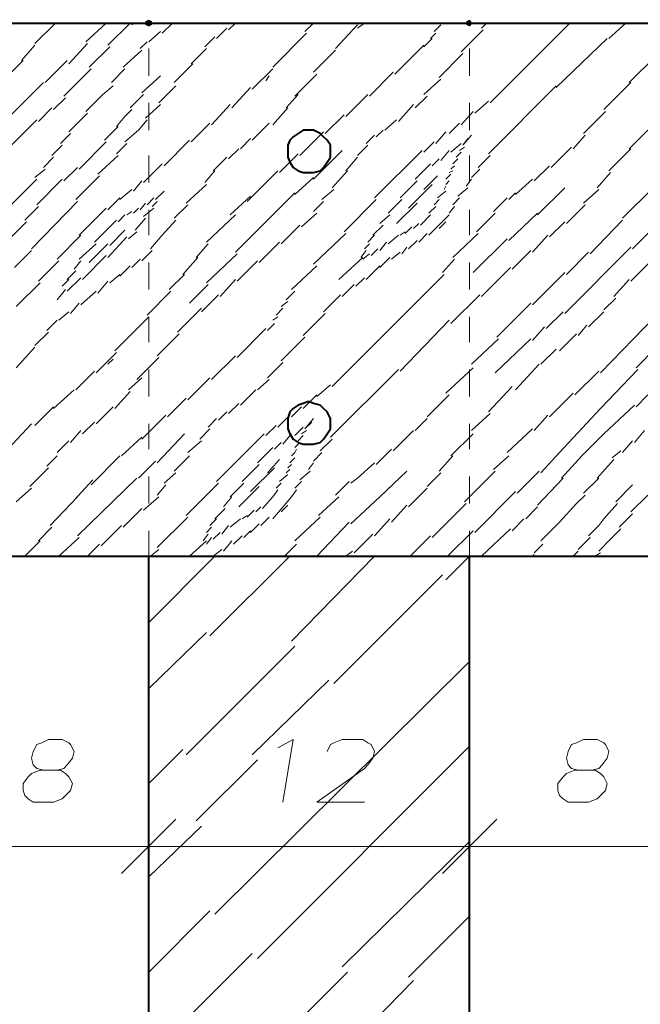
# Model space of a CAD drawing. Header units: millimetres. Extents: x 5545 to 136428, y -146986 to -36607.
# Tile 49 of 105: x 45634 to 45730, y -55302 to -55150. Entities that reach past the tile are written whole.
import ezdxf

# ---------------------------------------------------------------- set-up
doc = ezdxf.new("R2010")
doc.units = ezdxf.units.MM
doc.header["$LTSCALE"] = 8
doc.layers.add('1', color=7, linetype='Continuous')

msp = doc.modelspace()

# ---------------------------------------------------------------- hatches: boundary and pattern name
h = msp.add_hatch(color=7)
h.dxf.hatch_style = 2
h.paths.add_polyline_path([(45653.732, -55151.425), (45653.208, -55151.163), (45653.208, -55150.639), (45653.732, -55150.377), (45654.256, -55150.639), (45654.256, -55151.163)])
h = msp.add_hatch(color=7)
h.dxf.hatch_style = 2
h.paths.add_polyline_path([(45703.238, -55151.425), (45702.714, -55151.163), (45702.714, -55150.639), (45703.238, -55150.377), (45703.5, -55150.639), (45703.5, -55151.163)])

# ---------------------------------------------------------------- linework, layer by layer
at = {"layer": '1', "color": 7, "lineweight": 40}
for points in [[(45389.175, -55150.901), (46592.516, -55150.901)], [(45676.783, -55167.927), (45675.997, -55168.451)], [(45677.568, -55167.403), (45676.783, -55167.927)], [(45678.354, -55167.403), (45677.568, -55167.403)], [(45679.14, -55167.403), (45678.354, -55167.403)], [(45680.188, -55167.927), (45679.14, -55167.403)], [(45680.712, -55168.451), (45680.188, -55167.927)], [(45675.473, -55168.975), (45675.211, -55169.761)], [(45675.997, -55168.451), (45675.473, -55168.975)], [(45681.236, -55168.975), (45680.712, -55168.451)], [(45681.759, -55169.761), (45681.236, -55168.975)], [(45675.211, -55169.761), (45675.211, -55170.546)], [(45675.211, -55170.546), (45675.211, -55171.594)], [(45681.759, -55170.546), (45681.759, -55169.761)], [(45681.759, -55171.594), (45681.759, -55170.546)], [(45675.211, -55171.594), (45675.473, -55172.38)], [(45675.473, -55172.38), (45675.997, -55173.166)], [(45680.712, -55173.166), (45681.236, -55172.38)], [(45681.236, -55172.38), (45681.759, -55171.594)], [(45675.997, -55173.166), (45676.783, -55173.69)], [(45676.783, -55173.69), (45677.568, -55173.952)], [(45677.568, -55173.952), (45678.354, -55173.952)], [(45678.354, -55173.952), (45679.14, -55173.952)], [(45679.14, -55173.952), (45680.188, -55173.69)], [(45680.188, -55173.69), (45680.712, -55173.166)], [(45675.997, -55210.361), (45675.473, -55210.885)], [(45676.783, -55209.837), (45675.997, -55210.361)], [(45677.568, -55209.575), (45676.783, -55209.837)], [(45678.354, -55209.313), (45677.568, -55209.575)], [(45679.14, -55209.575), (45678.354, -55209.313)], [(45680.188, -55209.837), (45679.14, -55209.575)], [(45680.712, -55210.361), (45680.188, -55209.837)], [(45681.236, -55210.885), (45680.712, -55210.361)], [(45675.473, -55210.885), (45675.211, -55211.933)], [(45675.211, -55211.933), (45675.211, -55212.718)], [(45681.759, -55211.933), (45681.236, -55210.885)], [(45681.759, -55212.718), (45681.759, -55211.933)], [(45675.211, -55212.718), (45675.211, -55213.504)], [(45675.211, -55213.504), (45675.473, -55214.29)], [(45681.236, -55214.29), (45681.759, -55213.504)], [(45681.759, -55213.504), (45681.759, -55212.718)], [(45675.473, -55214.29), (45675.997, -55215.076)], [(45675.997, -55215.076), (45676.783, -55215.6)], [(45680.188, -55215.6), (45680.712, -55215.076)], [(45680.712, -55215.076), (45681.236, -55214.29)], [(45676.783, -55215.6), (45677.568, -55215.862)], [(45677.568, -55215.862), (45678.354, -55215.862)], [(45678.354, -55215.862), (45679.14, -55215.862)], [(45679.14, -55215.862), (45680.188, -55215.6)], [(45389.175, -55233.149), (46592.516, -55233.149)], [(45653.732, -55398.17), (45653.732, -55233.149)], [(45703.238, -55398.17), (45703.238, -55233.149)]]:
    msp.add_lwpolyline(points, dxfattribs=at)
at = {"layer": '1', "color": 7, "lineweight": 5}
for points in [[(45636.182, -55154.044), (45639.326, -55150.901)], [(45644.04, -55153.782), (45647.184, -55150.901)], [(45647.446, -55154.306), (45650.851, -55150.901)], [(45651.113, -55151.163), (45651.637, -55150.901)], [(45655.828, -55152.473), (45657.399, -55150.901)], [(45657.661, -55150.901), (45657.923, -55150.901)], [(45666.043, -55151.949), (45667.091, -55150.901)], [(45677.83, -55152.211), (45679.14, -55150.901)], [(45682.545, -55154.83), (45685.95, -55151.163)], [(45685.95, -55151.687), (45686.998, -55150.901)], [(45697.738, -55152.211), (45698.785, -55151.163)], [(45705.072, -55151.687), (45705.858, -55150.901)], [(45706.382, -55163.212), (45718.693, -55150.901)], [(45724.717, -55153.259), (45727.337, -55150.901)], [(45653.732, -55153.782), (45655.566, -55152.211)], [(45664.21, -55153.259), (45665.781, -55151.687)], [(45672.854, -55157.711), (45678.092, -55152.473)], [(45697.214, -55153.259), (45698, -55152.473)], [(45701.929, -55155.354), (45705.334, -55151.949)], [(45634.087, -55156.664), (45636.182, -55154.306)], [(45641.421, -55157.188), (45644.302, -55154.044)], [(45652.422, -55154.83), (45653.47, -55153.782)], [(45662.376, -55154.568), (45663.948, -55152.997)], [(45691.713, -55158.759), (45696.166, -55154.306)], [(45696.166, -55154.568), (45697.476, -55153.259)], [(45716.597, -55160.855), (45724.455, -55153.259)], [(45644.564, -55157.711), (45647.708, -55154.568)], [(45649.803, -55157.711), (45652.684, -55155.092)], [(45660.281, -55157.188), (45662.638, -55154.83)], [(45679.14, -55158.497), (45682.545, -55155.092)], [(45698.523, -55159.283), (45702.191, -55155.616)], [(45727.86, -55160.069), (45732.051, -55155.878)], [(45629.372, -55161.641), (45634.349, -55156.664)], [(45637.754, -55160.069), (45641.159, -55156.664)], [(45657.661, -55160.069), (45660.543, -55157.188)], [(45640.635, -55162.164), (45644.826, -55157.973)], [(45647.97, -55160.069), (45650.065, -55157.973)], [(45669.71, -55161.117), (45672.854, -55157.973)], [(45676.259, -55162.164), (45679.664, -55158.759)], [(45687.784, -55162.164), (45691.451, -55158.497)], [(45631.206, -55166.355), (45637.492, -55160.069)], [(45652.684, -55161.641), (45655.566, -55159.021)], [(45671.806, -55159.807), (45672.33, -55159.021)], [(45696.166, -55161.902), (45698.785, -55159.545)], [(45723.931, -55164.26), (45728.122, -55160.069)], [(45644.04, -55164.522), (45646.66, -55161.902)], [(45646.66, -55161.902), (45648.231, -55160.593)], [(45650.851, -55163.998), (45652.946, -55161.902)], [(45655.304, -55163.212), (45657.923, -55160.593)], [(45666.567, -55163.998), (45669.448, -55160.855)], [(45674.949, -55163.998), (45676.783, -55161.902)], [(45684.117, -55165.308), (45687.522, -55161.902)], [(45706.12, -55171.07), (45716.597, -55160.593)], [(45639.064, -55164.26), (45640.897, -55162.426)], [(45653.208, -55165.57), (45655.566, -55163.474)], [(45663.424, -55166.617), (45666.305, -55163.474)], [(45692.237, -55166.093), (45694.594, -55163.474)], [(45694.856, -55163.998), (45696.69, -55162.164)], [(45704.024, -55164.784), (45706.12, -55162.95)], [(45636.706, -55166.093), (45638.802, -55163.998)], [(45641.421, -55167.665), (45644.302, -55164.784)], [(45650.065, -55165.308), (45651.113, -55164.26)], [(45672.854, -55166.617), (45675.211, -55163.998)], [(45701.929, -55166.617), (45703.762, -55164.522)], [(45720.788, -55167.927), (45724.193, -55164.522)], [(45630.944, -55171.332), (45636.444, -55165.832)], [(45648.755, -55166.879), (45650.065, -55165.308)], [(45652.161, -55167.403), (45653.47, -55165.832)], [(45660.281, -55169.237), (45663.162, -55166.355)], [(45669.71, -55168.975), (45672.33, -55166.355)], [(45680.974, -55167.927), (45683.855, -55165.046)], [(45690.141, -55167.403), (45691.975, -55165.832)], [(45700.095, -55167.927), (45701.667, -55166.355)], [(45640.111, -55169.499), (45641.683, -55167.927)], [(45646.922, -55168.975), (45649.017, -55166.879)], [(45650.065, -55169.237), (45652.161, -55167.403)], [(45677.045, -55171.332), (45680.712, -55167.665)], [(45688.832, -55168.451), (45689.88, -55167.403)], [(45698, -55169.499), (45699.571, -55167.665)], [(45727.86, -55170.284), (45730.742, -55167.403)], [(45642.993, -55173.428), (45647.184, -55169.237)], [(45648.755, -55171.07), (45650.327, -55169.499)], [(45656.09, -55172.904), (45660.019, -55168.975)], [(45667.877, -55170.284), (45669.448, -55168.713)], [(45687.26, -55169.499), (45688.57, -55168.189)], [(45696.166, -55170.808), (45697.738, -55169.237)], [(45700.357, -55170.808), (45701.929, -55169.499)], [(45702.191, -55169.761), (45703.5, -55168.189)], [(45702.191, -55169.761), (45702.976, -55168.713)], [(45719.217, -55170.284), (45721.05, -55168.189)], [(45638.802, -55171.332), (45640.373, -55169.761)], [(45666.043, -55171.856), (45667.615, -55170.284)], [(45673.901, -55173.952), (45676.783, -55171.07)], [(45679.14, -55174.999), (45683.593, -55170.546)], [(45685.95, -55171.332), (45687.522, -55169.761)], [(45688.57, -55177.881), (45695.904, -55170.546)], [(45698.785, -55172.118), (45700.095, -55170.546)], [(45701.143, -55171.594), (45701.929, -55170.808)], [(45701.667, -55170.546), (45702.453, -55170.023)], [(45715.811, -55173.166), (45718.955, -55170.023)], [(45724.717, -55173.69), (45728.122, -55170.284)], [(45637.492, -55173.166), (45639.064, -55171.594)], [(45645.874, -55174.214), (45649.017, -55171.332)], [(45663.686, -55173.69), (45665.781, -55171.594)], [(45684.117, -55173.69), (45685.95, -55171.594)], [(45697.476, -55172.904), (45698.523, -55171.856)], [(45700.619, -55172.642), (45701.405, -55171.856)], [(45704.548, -55173.166), (45706.382, -55171.332)], [(45636.182, -55174.737), (45637.754, -55173.428)], [(45640.635, -55175.261), (45642.731, -55173.166)], [(45652.946, -55175.523), (45655.828, -55172.642)], [(45662.376, -55175.523), (45663.948, -55173.69)], [(45668.925, -55178.405), (45673.639, -55173.69)], [(45682.021, -55176.309), (45684.379, -55173.69)], [(45694.856, -55174.999), (45697.214, -55172.642)], [(45700.095, -55173.952), (45700.619, -55173.69)], [(45700.357, -55173.428), (45700.881, -55172.904)], [(45703.5, -55174.737), (45704.81, -55173.428)], [(45713.192, -55175.261), (45715.549, -55172.904)], [(45722.884, -55176.309), (45724.979, -55173.952)], [(45625.967, -55185.477), (45636.444, -55174.999)], [(45636.444, -55178.928), (45640.373, -55174.999)], [(45642.469, -55178.143), (45646.136, -55174.475)], [(45651.375, -55176.833), (45652.684, -55175.261)], [(45676.259, -55177.357), (45679.14, -55174.737)], [(45692.499, -55177.881), (45695.118, -55175.261)], [(45696.166, -55176.571), (45698.262, -55174.475)], [(45699.571, -55174.999), (45700.357, -55174.214)], [(45699.571, -55175.785), (45700.095, -55175.261)], [(45702.714, -55176.047), (45703.5, -55174.999)], [(45710.311, -55177.357), (45712.93, -55174.999)], [(45649.279, -55178.143), (45651.113, -55176.571)], [(45654.78, -55178.143), (45656.09, -55176.833)], [(45659.495, -55178.666), (45662.638, -55175.785)], [(45667.091, -55186.263), (45676.259, -55177.095)], [(45680.45, -55178.143), (45682.283, -55176.571)], [(45693.809, -55179.452), (45697.476, -55175.785)], [(45698.262, -55177.881), (45699.571, -55176.833)], [(45699.309, -55176.571), (45699.571, -55176.047)], [(45701.405, -55177.619), (45702.976, -55176.309)], [(45709.263, -55178.143), (45710.311, -55177.095)], [(45713.716, -55180.5), (45717.907, -55176.309)], [(45720.788, -55178.666), (45723.146, -55176.571)], [(45726.813, -55181.024), (45731.528, -55176.309)], [(45635.658, -55185.739), (45642.731, -55178.405)], [(45647.446, -55179.714), (45649.279, -55177.881)], [(45652.422, -55179.714), (45653.208, -55178.666)], [(45653.47, -55178.928), (45654.518, -55177.881)], [(45654.256, -55179.19), (45655.042, -55178.405)], [(45666.305, -55180.5), (45669.448, -55177.619)], [(45679.14, -55179.976), (45680.712, -55178.405)], [(45683.855, -55183.119), (45688.832, -55178.143)], [(45690.665, -55180.238), (45692.761, -55178.143)], [(45691.975, -55181.81), (45695.118, -55178.666)], [(45697.738, -55178.928), (45698.523, -55178.143)], [(45700.619, -55178.928), (45701.667, -55177.881)], [(45706.905, -55179.976), (45709.001, -55177.881)], [(45634.611, -55181.286), (45636.706, -55179.19)], [(45642.993, -55183.643), (45647.184, -55179.452)], [(45650.327, -55180.5), (45651.113, -55179.976)], [(45651.375, -55180.238), (45652.161, -55179.452)], [(45652.946, -55180.762), (45654.518, -55179.452)], [(45657.661, -55181.024), (45659.757, -55178.928)], [(45696.952, -55180.238), (45698, -55179.19)], [(45700.095, -55180.238), (45700.881, -55179.19)], [(45718.169, -55181.81), (45721.05, -55178.928)], [(45728.384, -55185.739), (45734.671, -55179.452)], [(45631.729, -55184.691), (45634.873, -55181.548)], [(45645.35, -55184.691), (45648.755, -55181.286)], [(45649.017, -55181.548), (45650.065, -55180.5)], [(45651.637, -55182.857), (45653.208, -55181.024)], [(45655.828, -55183.643), (45657.923, -55181.286)], [(45662.638, -55184.691), (45667.091, -55180.5)], [(45677.307, -55182.334), (45679.664, -55180.238)], [(45689.356, -55181.81), (45690.927, -55180.5)], [(45695.642, -55182.072), (45697.214, -55180.5)], [(45696.952, -55183.643), (45700.095, -55180.5)], [(45698.523, -55182.596), (45699.571, -55181.548)], [(45704.286, -55183.119), (45707.167, -55180.238)], [(45709.263, -55184.429), (45713.716, -55180.238)], [(45715.549, -55183.905), (45717.907, -55181.548)], [(45721.836, -55186.525), (45726.813, -55181.286)], [(45647.708, -55185.215), (45650.065, -55182.857)], [(45650.589, -55184.167), (45651.899, -55183.119)], [(45674.163, -55184.953), (45677.045, -55182.072)], [(45688.308, -55183.643), (45689.88, -55182.072)], [(45692.499, -55183.643), (45693.285, -55183.119)], [(45693.285, -55183.381), (45694.332, -55182.334)], [(45694.594, -55182.596), (45695.38, -55181.81)], [(45639.588, -55187.31), (45643.255, -55183.643)], [(45647.446, -55187.048), (45650.327, -55183.905)], [(45653.994, -55185.739), (45655.828, -55183.643)], [(45670.758, -55187.834), (45673.901, -55184.691)], [(45679.14, -55188.096), (45684.117, -55183.381)], [(45687.522, -55184.691), (45688.57, -55183.643)], [(45689.356, -55186.001), (45690.403, -55184.691)], [(45690.665, -55184.953), (45692.237, -55183.643)], [(45693.809, -55185.739), (45695.118, -55184.429)], [(45695.38, -55184.691), (45696.69, -55183.381)], [(45700.619, -55187.048), (45704.548, -55183.381)], [(45703.762, -55189.406), (45709.001, -55184.167)], [(45712.93, -55186.263), (45715.287, -55183.643)], [(45633.039, -55188.62), (45635.658, -55186.001)], [(45642.993, -55187.31), (45645.612, -55184.953)], [(45644.564, -55187.834), (45647.446, -55184.953)], [(45652.684, -55187.572), (45654.256, -55186.001)], [(45661.066, -55187.048), (45662.9, -55184.953)], [(45686.474, -55187.048), (45687.26, -55186.001)], [(45686.998, -55185.739), (45687.784, -55184.953)], [(45688.046, -55186.787), (45689.094, -55185.739)], [(45691.189, -55187.31), (45692.499, -55186.263)], [(45692.761, -55186.525), (45693.547, -55185.477)], [(45709.787, -55188.882), (45712.668, -55186.001)], [(45717.907, -55195.692), (45728.122, -55185.477)], [(45718.169, -55189.668), (45721.574, -55186.263)], [(45728.122, -55190.716), (45733.623, -55185.215)], [(45636.706, -55190.716), (45639.849, -55187.572)], [(45642.207, -55188.882), (45643.255, -55187.572)], [(45643.517, -55190.454), (45647.184, -55186.787)], [(45651.113, -55188.62), (45652.422, -55187.31)], [(45658.971, -55189.668), (45661.328, -55187.048)], [(45662.638, -55190.978), (45667.353, -55186.525)], [(45667.353, -55190.716), (45670.496, -55187.572)], [(45683.069, -55190.454), (45686.736, -55187.048)], [(45686.736, -55187.31), (45687.784, -55186.525)], [(45689.356, -55188.62), (45690.927, -55187.048)], [(45699.047, -55189.406), (45700.881, -55187.31)], [(45641.159, -55190.454), (45642.469, -55189.144)], [(45649.279, -55189.93), (45650.851, -55188.358)], [(45675.735, -55192.025), (45679.664, -55188.358)], [(45687.26, -55190.454), (45689.356, -55188.358)], [(45705.072, -55193.073), (45709.525, -55188.62)], [(45640.373, -55191.501), (45641.421, -55190.454)], [(45641.159, -55192.287), (45643.255, -55190.192)], [(45645.874, -55192.549), (45647.446, -55190.716)], [(45647.708, -55190.978), (45649.279, -55189.668)], [(45656.875, -55192.025), (45659.233, -55189.668)], [(45664.734, -55193.073), (45667.091, -55190.454)], [(45682.021, -55206.956), (45699.309, -55189.668)], [(45685.689, -55191.501), (45686.998, -55190.192)], [(45712.93, -55194.383), (45717.907, -55189.406)], [(45725.503, -55193.073), (45727.86, -55190.454)], [(45633.301, -55194.645), (45636.968, -55190.978)], [(45639.588, -55193.597), (45640.897, -55192.025)], [(45643.255, -55194.383), (45645.612, -55192.287)], [(45653.47, -55195.954), (45657.137, -55192.287)], [(45660.019, -55194.121), (45662.9, -55191.239)], [(45674.949, -55193.597), (45676.259, -55192.287)], [(45683.593, -55193.073), (45685.427, -55191.239)], [(45661.852, -55195.43), (45664.472, -55192.811)], [(45674.163, -55194.645), (45675.211, -55193.859)], [(45680.712, -55195.43), (45683.331, -55192.811)], [(45700.357, -55197.264), (45704.81, -55192.811)], [(45723.931, -55195.169), (45725.765, -55193.335)], [(45641.683, -55195.692), (45642.993, -55194.121)], [(45658.185, -55198.574), (45661.852, -55194.907)], [(45673.377, -55195.954), (45674.425, -55194.907)], [(45707.429, -55199.36), (45712.668, -55194.121)], [(45723.408, -55204.86), (45733.623, -55194.383)], [(45638.016, -55198.312), (45639.588, -55196.74)], [(45639.849, -55196.74), (45641.421, -55195.43)], [(45648.493, -55201.455), (45653.732, -55196.216)], [(45672.854, -55196.74), (45673.639, -55196.216)], [(45677.568, -55199.098), (45680.974, -55195.692)], [(45692.499, -55204.598), (45700.095, -55196.74)], [(45715.026, -55198.05), (45717.645, -55195.43)], [(45721.574, -55197.788), (45723.931, -55195.43)], [(45667.353, -55202.503), (45671.806, -55198.05)], [(45672.068, -55198.312), (45673.116, -55197.264)], [(45712.93, -55199.883), (45714.764, -55197.788)], [(45720.002, -55199.098), (45721.312, -55197.526)], [(45636.182, -55200.669), (45638.278, -55198.574)], [(45655.042, -55202.241), (45658.447, -55198.836)], [(45674.163, -55203.027), (45677.83, -55199.36)], [(45703.5, -55203.551), (45707.691, -55199.621)], [(45707.167, -55204.86), (45712.668, -55199.621)], [(45717.121, -55201.455), (45719.74, -55198.836)], [(45633.301, -55204.074), (45636.182, -55200.931)], [(45714.24, -55203.551), (45716.597, -55201.193)], [(45728.908, -55204.074), (45732.051, -55200.931)], [(45645.612, -55204.86), (45648.755, -55201.717)], [(45647.446, -55203.551), (45648.231, -55202.765)], [(45651.899, -55205.908), (45655.304, -55202.503)], [(45663.424, -55205.908), (45667.091, -55202.241)], [(45672.068, -55205.646), (45674.425, -55203.289)], [(45681.759, -55214.814), (45692.237, -55204.336)], [(45699.571, -55208.003), (45703.762, -55204.074)], [(45710.311, -55207.48), (45713.978, -55203.551)], [(45723.408, -55210.361), (45729.17, -55204.336)], [(45642.469, -55207.48), (45645.35, -55204.598)], [(45650.589, -55207.48), (45652.684, -55205.646)], [(45659.757, -55209.051), (45663.162, -55205.646)], [(45670.496, -55207.48), (45672.33, -55205.908)], [(45719.478, -55208.265), (45723.146, -55204.598)], [(45639.064, -55210.361), (45642.207, -55207.48)], [(45667.877, -55209.837), (45670.234, -55207.48)], [(45679.664, -55208.527), (45681.759, -55206.694)], [(45706.12, -55210.885), (45709.787, -55206.956)], [(45648.493, -55210.361), (45650.851, -55207.742)], [(45656.613, -55211.671), (45659.495, -55208.789)], [(45677.568, -55210.361), (45679.664, -55208.265)], [(45696.69, -55211.671), (45700.095, -55208.265)], [(45715.549, -55211.671), (45719.217, -55208.003)], [(45728.908, -55210.099), (45730.742, -55208.265)], [(45636.182, -55212.98), (45639.064, -55210.099)], [(45645.612, -55212.718), (45648.231, -55210.099)], [(45666.043, -55211.147), (45667.615, -55209.575)], [(45675.735, -55211.671), (45677.307, -55210.099)], [(45717.121, -55217.171), (45723.408, -55210.361)], [(45723.931, -55214.29), (45728.646, -55209.837)], [(45652.684, -55215.076), (45656.352, -55211.409)], [(45662.9, -55213.242), (45664.21, -55211.933)], [(45664.472, -55212.194), (45665.781, -55210.885)], [(45673.639, -55213.242), (45675.473, -55211.409)], [(45677.83, -55213.504), (45679.14, -55211.933)], [(45694.856, -55213.766), (45696.69, -55211.933)], [(45703.5, -55213.766), (45706.382, -55211.147)], [(45713.192, -55213.766), (45715.287, -55211.409)], [(45631.991, -55216.647), (45635.658, -55212.718)], [(45643.517, -55214.29), (45645.35, -55212.456)], [(45661.59, -55215.076), (45663.162, -55213.504)], [(45671.806, -55214.552), (45673.377, -55212.98)], [(45676.259, -55214.552), (45677.568, -55213.242)], [(45677.83, -55213.504), (45678.878, -55212.456)], [(45709.001, -55217.171), (45712.93, -55213.504)], [(45641.683, -55215.6), (45643.255, -55213.766)], [(45649.541, -55217.695), (45652.684, -55214.814)], [(45655.042, -55218.743), (45659.233, -55214.29)], [(45664.21, -55221.624), (45671.544, -55214.29)], [(45674.425, -55215.862), (45675.735, -55214.29)], [(45676.783, -55215.338), (45677.568, -55214.552)], [(45677.307, -55214.29), (45678.092, -55213.766)], [(45680.188, -55216.909), (45682.021, -55215.076)], [(45691.451, -55216.909), (45694.594, -55213.766)], [(45700.357, -55217.695), (45703.762, -55214.29)], [(45720.526, -55217.695), (45723.931, -55214.29)], [(45728.646, -55215.6), (45730.218, -55213.766)], [(45639.588, -55217.171), (45641.421, -55215.338)], [(45659.757, -55217.171), (45661.852, -55215.338)], [(45670.496, -55218.743), (45672.854, -55216.385)], [(45673.116, -55216.647), (45674.163, -55215.6)], [(45676.259, -55216.385), (45677.045, -55215.6)], [(45676.259, -55217.171), (45676.521, -55216.647)], [(45688.832, -55219.005), (45691.189, -55216.647)], [(45726.813, -55217.171), (45728.384, -55215.338)], [(45638.016, -55219.267), (45639.588, -55217.695)], [(45644.826, -55222.148), (45649.279, -55217.695)], [(45657.661, -55220.053), (45660.019, -55217.695)], [(45675.473, -55218.743), (45676.259, -55217.957)], [(45675.735, -55217.695), (45676.259, -55217.171)], [(45679.14, -55218.481), (45680.45, -55217.171)], [(45698.523, -55220.053), (45700.619, -55217.695)], [(45706.905, -55219.791), (45709.263, -55217.695)], [(45714.24, -55220.315), (45717.121, -55217.171)], [(45717.383, -55221.1), (45720.526, -55217.695)], [(45725.241, -55217.957), (45726.551, -55216.909)], [(45635.397, -55222.41), (45638.278, -55219.529)], [(45652.161, -55221.1), (45654.78, -55218.481)], [(45668.139, -55221.624), (45670.758, -55219.005)], [(45669.448, -55223.196), (45673.116, -55219.529)], [(45672.068, -55220.315), (45673.901, -55218.219)], [(45675.211, -55219.529), (45675.735, -55219.005)], [(45678.354, -55219.791), (45679.14, -55218.743)], [(45685.95, -55221.1), (45688.57, -55218.743)], [(45722.884, -55221.1), (45725.503, -55218.219)], [(45642.731, -55230.006), (45651.899, -55221.1)], [(45656.09, -55221.886), (45657.923, -55220.315)], [(45673.901, -55221.624), (45675.211, -55220.576)], [(45674.949, -55220.315), (45675.473, -55219.791)], [(45677.045, -55221.362), (45678.616, -55220.053)], [(45684.903, -55221.886), (45685.95, -55221.1)], [(45689.356, -55223.982), (45693.547, -55220.053)], [(45696.69, -55222.41), (45698.785, -55220.315)], [(45702.453, -55224.767), (45707.167, -55220.053)], [(45710.573, -55223.458), (45713.978, -55220.053)], [(45713.716, -55225.291), (45717.645, -55221.1)], [(45720.788, -55223.458), (45723.146, -55221.1)], [(45633.301, -55224.767), (45635.658, -55222.672)], [(45642.207, -55224.506), (45645.088, -55221.362)], [(45655.042, -55223.72), (45656.352, -55222.148)], [(45659.495, -55226.863), (45664.472, -55221.886)], [(45666.305, -55223.982), (45668.401, -55221.886)], [(45667.615, -55225.553), (45670.758, -55222.41)], [(45673.377, -55222.672), (45674.163, -55221.886)], [(45676.259, -55222.672), (45677.307, -55221.624)], [(45682.545, -55223.72), (45684.641, -55221.624)], [(45693.809, -55225.553), (45696.69, -55222.672)], [(45725.765, -55224.767), (45728.384, -55222.148)], [(45638.54, -55228.435), (45642.731, -55223.982)], [(45652.946, -55226.077), (45655.304, -55223.982)], [(45665.257, -55225.553), (45666.567, -55223.982)], [(45671.282, -55225.815), (45672.854, -55223.982)], [(45672.854, -55223.982), (45673.639, -55222.934)], [(45672.854, -55227.387), (45675.735, -55223.982)], [(45675.735, -55223.982), (45676.521, -55222.934)], [(45679.926, -55226.863), (45683.069, -55223.982)], [(45684.903, -55228.173), (45689.356, -55223.982)], [(45704.024, -55229.482), (45710.311, -55223.196)], [(45719.74, -55225.029), (45721.05, -55223.72)], [(45728.122, -55226.339), (45730.742, -55223.72)], [(45670.234, -55226.339), (45671.02, -55225.553)], [(45674.163, -55226.339), (45675.211, -55225.291)], [(45691.189, -55227.911), (45693.547, -55225.291)], [(45697.476, -55230.268), (45702.714, -55225.029)], [(45711.882, -55227.387), (45713.716, -55225.553)], [(45717.121, -55227.911), (45719.74, -55225.029)], [(45723.931, -55227.387), (45726.027, -55225.029)], [(45649.803, -55228.697), (45652.684, -55225.815)], [(45655.042, -55231.84), (45659.757, -55227.125)], [(45663.948, -55227.387), (45665.519, -55225.815)], [(45668.139, -55227.387), (45668.925, -55226.863)], [(45668.925, -55227.125), (45669.972, -55226.077)], [(45671.02, -55228.435), (45672.33, -55227.125)], [(45676.259, -55230.792), (45680.188, -55227.125)], [(45726.289, -55228.697), (45728.384, -55226.601)], [(45636.706, -55230.792), (45638.802, -55228.697)], [(45646.398, -55231.578), (45649.541, -55228.435)], [(45662.638, -55229.482), (45663.424, -55228.697)], [(45663.162, -55228.435), (45664.21, -55227.387)], [(45664.995, -55229.744), (45666.043, -55228.435)], [(45666.305, -55228.697), (45667.877, -55227.387)], [(45669.448, -55229.482), (45670.758, -55228.173)], [(45679.664, -55233.149), (45684.641, -55227.911)], [(45688.57, -55230.006), (45690.927, -55227.387)], [(45709.787, -55229.22), (45711.62, -55227.387)], [(45714.24, -55230.792), (45717.121, -55227.911)], [(45721.574, -55230.006), (45723.146, -55228.435)], [(45723.146, -55228.435), (45723.931, -55227.387)], [(45639.849, -55233.149), (45642.993, -55230.268)], [(45662.114, -55230.792), (45662.9, -55229.744)], [(45662.638, -55231.316), (45663.424, -55230.268)], [(45663.686, -55230.53), (45664.734, -55229.482)], [(45666.829, -55231.316), (45668.139, -55230.006)], [(45668.401, -55230.268), (45669.448, -55229.22)], [(45685.427, -55232.626), (45688.308, -55229.744)], [(45694.071, -55233.149), (45697.214, -55230.006)], [(45699.833, -55233.149), (45703.762, -55229.22)], [(45705.072, -55233.149), (45709.525, -55228.958)], [(45720.002, -55232.102), (45721.836, -55230.268)], [(45724.979, -55230.53), (45726.551, -55228.958)], [(45634.611, -55233.149), (45636.968, -55230.792)], [(45644.302, -55233.149), (45646.136, -55231.316)], [(45660.019, -55233.149), (45662.638, -55230.792)], [(45665.257, -55232.364), (45666.567, -55230.792)], [(45674.687, -55233.149), (45676.521, -55231.316)], [(45713.192, -55232.626), (45714.502, -55231.316)], [(45723.146, -55232.364), (45724.979, -55230.53)], [(45653.732, -55243.365), (45663.948, -55233.149)], [(45653.994, -55233.149), (45655.304, -55232.102)], [(45663.162, -55245.461), (45675.473, -55233.149)], [(45663.686, -55233.149), (45664.995, -55232.102)], [(45675.735, -55246.246), (45688.57, -55233.149)], [(45684.117, -55233.149), (45685.165, -55232.364)], [(45699.571, -55236.817), (45703.238, -55233.149)], [(45712.93, -55233.149), (45713.192, -55232.888)], [(45719.217, -55233.149), (45720.002, -55232.364)], [(45722.622, -55233.149), (45723.408, -55232.626)], [(45682.283, -55252.795), (45699.047, -55236.031)], [(45653.732, -55253.581), (45662.638, -55244.937)], [(45659.495, -55263.796), (45676.259, -55247.032)], [(45663.948, -55288.418), (45703.238, -55249.39)], [(45669.71, -55263.796), (45681.498, -55252.271)], [(45653.732, -55268.249), (45658.971, -55263.01)], [(45670.496, -55295.229), (45703.238, -55262.486)], [(45661.066, -55274.012), (45670.496, -55264.582)], [(45703.238, -55278.989), (45703.238, -55272.44)], [(45703.238, -55278.989), (45703.238, -55272.44)], [(45657.923, -55273.75), (45649.541, -55282.132)], [(45649.541, -55282.132), (45657.923, -55273.75)], [(45707.429, -55273.75), (45699.047, -55282.132)], [(45699.047, -55282.132), (45707.429, -55273.75)], [(45653.732, -55282.656), (45661.852, -55274.798)], [(45683.593, -55296.538), (45703.238, -55277.155)], [(45620.728, -55277.941), (45653.732, -55277.941)], [(45653.732, -55277.941), (45703.238, -55277.941)], [(45703.238, -55277.941), (45736.242, -55277.941)], [(45653.732, -55297.324), (45663.162, -55287.894)], [(45693.809, -55298.11), (45703.238, -55288.68)], [(45653.732, -55310.421), (45669.71, -55294.443)], [(45653.732, -55327.971), (45684.379, -55297.324)], [(45682.283, -55311.207), (45694.594, -55298.634)]]:
    msp.add_lwpolyline(points, dxfattribs=at)
at = {"layer": '1', "color": 7, "lineweight": 18}
for points in [[(45653.732, -55159.021), (45653.732, -55154.83)], [(45703.238, -55159.021), (45703.238, -55154.83)], [(45653.732, -55167.403), (45653.732, -55163.212)], [(45703.238, -55167.403), (45703.238, -55163.212)], [(45653.732, -55175.523), (45653.732, -55171.332)], [(45703.238, -55175.523), (45703.238, -55171.332)], [(45653.732, -55183.643), (45653.732, -55179.714)], [(45703.238, -55183.643), (45703.238, -55179.714)], [(45653.732, -55192.025), (45653.732, -55187.834)], [(45703.238, -55192.025), (45703.238, -55187.834)], [(45653.732, -55200.145), (45653.732, -55196.216)], [(45703.238, -55200.145), (45703.238, -55196.216)], [(45653.732, -55208.527), (45653.732, -55204.336)], [(45703.238, -55208.527), (45703.238, -55204.336)], [(45653.732, -55216.647), (45653.732, -55212.718)], [(45703.238, -55216.647), (45703.238, -55212.718)], [(45653.732, -55225.029), (45653.732, -55220.838)], [(45703.238, -55225.029), (45703.238, -55220.838)], [(45653.732, -55233.149), (45653.732, -55229.22)], [(45703.238, -55233.149), (45703.238, -55229.22)], [(45635.92, -55263.272), (45636.444, -55262.225)], [(45636.444, -55262.225), (45637.23, -55261.963)], [(45637.23, -55261.963), (45638.278, -55261.439)], [(45638.278, -55261.439), (45640.373, -55261.439)], [(45640.373, -55261.439), (45641.421, -55261.963)], [(45641.421, -55261.963), (45641.683, -55262.225)], [(45641.683, -55262.225), (45642.207, -55263.272)], [(45675.997, -55261.439), (45673.639, -55262.748)], [(45674.425, -55271.13), (45675.997, -55261.439)], [(45681.759, -55262.225), (45681.236, -55263.272)], [(45682.283, -55261.963), (45681.759, -55262.225)], [(45683.593, -55261.439), (45682.283, -55261.963)], [(45686.736, -55261.439), (45683.593, -55261.439)], [(45687.522, -55261.963), (45686.736, -55261.439)], [(45688.046, -55262.225), (45687.522, -55261.963)], [(45688.57, -55263.272), (45688.046, -55262.225)], [(45718.431, -55263.272), (45718.955, -55262.225)], [(45718.955, -55262.225), (45719.74, -55261.963)], [(45719.74, -55261.963), (45720.788, -55261.439)], [(45720.788, -55261.439), (45722.884, -55261.439)], [(45722.884, -55261.439), (45723.931, -55261.963)], [(45723.931, -55261.963), (45724.193, -55262.225)], [(45724.193, -55262.225), (45724.717, -55263.272)], [(45635.658, -55264.32), (45635.92, -55263.272)], [(45642.207, -55263.272), (45641.945, -55264.32)], [(45688.308, -55264.32), (45688.57, -55263.272)], [(45718.169, -55264.32), (45718.431, -55263.272)], [(45724.717, -55263.272), (45724.455, -55264.32)], [(45635.92, -55265.368), (45635.658, -55264.32)], [(45641.945, -55264.32), (45641.159, -55265.368)], [(45687.522, -55265.368), (45688.308, -55264.32)], [(45718.431, -55265.368), (45718.169, -55264.32)], [(45724.455, -55264.32), (45723.669, -55265.368)], [(45635.135, -55267.201), (45635.658, -55266.677)], [(45635.658, -55266.677), (45636.968, -55266.154)], [(45636.444, -55265.892), (45635.92, -55265.368)], [(45637.492, -55266.154), (45636.444, -55265.892)], [(45636.968, -55266.154), (45640.111, -55266.154)], [(45640.635, -55265.892), (45639.588, -55266.154)], [(45640.111, -55266.154), (45640.897, -55266.677)], [(45641.159, -55265.368), (45640.635, -55265.892)], [(45640.897, -55266.677), (45641.421, -55267.201)], [(45679.664, -55271.13), (45686.998, -55265.892)], [(45686.998, -55265.892), (45687.522, -55265.368)], [(45717.645, -55267.201), (45718.169, -55266.677)], [(45718.169, -55266.677), (45719.478, -55266.154)], [(45718.955, -55265.892), (45718.431, -55265.368)], [(45720.002, -55266.154), (45718.955, -55265.892)], [(45719.478, -55266.154), (45722.622, -55266.154)], [(45723.146, -55265.892), (45722.098, -55266.154)], [(45722.622, -55266.154), (45723.408, -55266.677)], [(45723.669, -55265.368), (45723.146, -55265.892)], [(45723.408, -55266.677), (45723.931, -55267.201)], [(45634.349, -55268.249), (45635.135, -55267.201)], [(45634.349, -55269.297), (45634.349, -55268.249)], [(45641.421, -55267.201), (45641.945, -55268.249)], [(45641.945, -55268.249), (45641.683, -55269.297)], [(45716.859, -55268.249), (45717.645, -55267.201)], [(45716.859, -55269.297), (45716.859, -55268.249)], [(45723.931, -55267.201), (45724.455, -55268.249)], [(45724.455, -55268.249), (45724.193, -55269.297)], [(45634.611, -55270.083), (45634.349, -55269.297)], [(45641.683, -55269.297), (45640.897, -55270.083)], [(45717.121, -55270.083), (45716.859, -55269.297)], [(45724.193, -55269.297), (45723.408, -55270.083)], [(45635.135, -55270.607), (45634.611, -55270.083)], [(45635.92, -55271.13), (45635.135, -55270.607)], [(45639.064, -55271.13), (45635.92, -55271.13)], [(45640.373, -55270.607), (45639.064, -55271.13)], [(45640.897, -55270.083), (45640.373, -55270.607)], [(45686.998, -55271.13), (45679.664, -55271.13)], [(45717.645, -55270.607), (45717.121, -55270.083)], [(45718.431, -55271.13), (45717.645, -55270.607)], [(45721.574, -55271.13), (45718.431, -55271.13)], [(45722.884, -55270.607), (45721.574, -55271.13)], [(45723.408, -55270.083), (45722.884, -55270.607)]]:
    msp.add_lwpolyline(points, dxfattribs=at)

doc.saveas('drawing.dxf')
